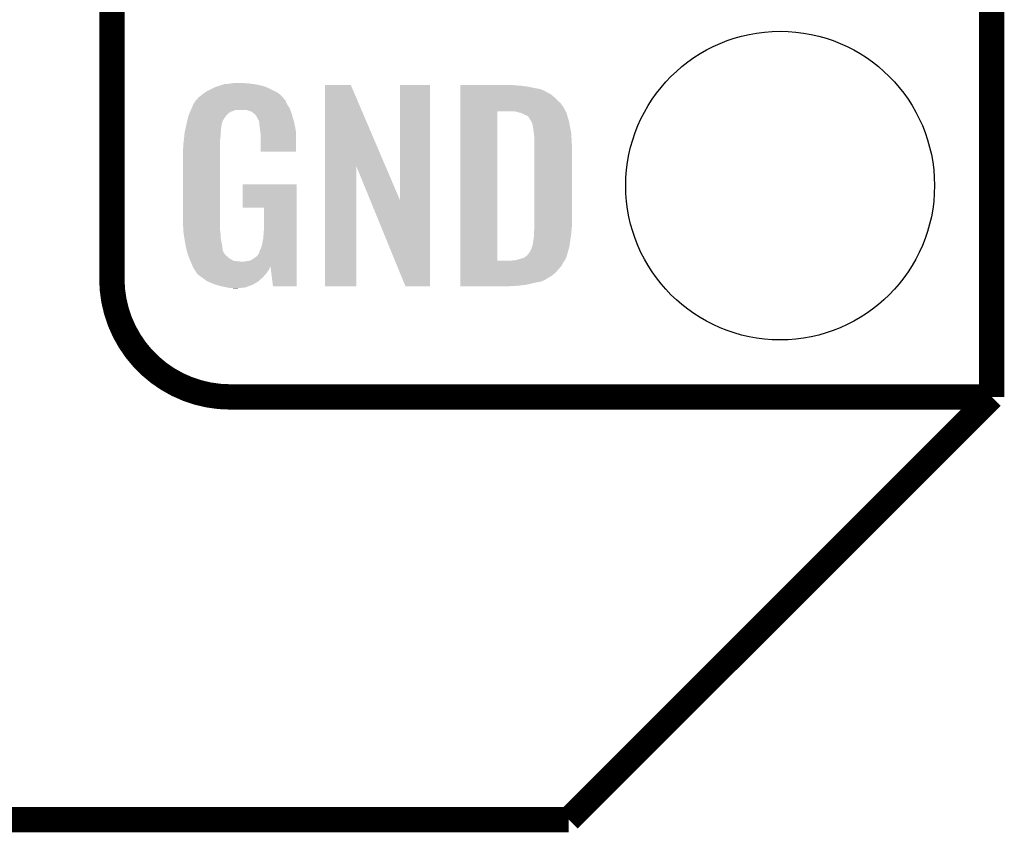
# Model space of a CAD drawing. Extents: x -1.3 to 24.2, y -3.9 to 53.4.
# Tile 10 of 39: x 18.3 to 24.2, y -3.9 to 1. Entities that reach past the tile are written whole.
import ezdxf

# ---------------------------------------------------------------- set-up
doc = ezdxf.new("R2010")
doc.units = 0
doc.layers.get('0').update_dxf_attribs({"linetype": 'CONTINUOUS'})
for name, color, linetype in [('HVAC_2_CLICK_V101_GKO', 5, 'CONTINUOUS'), ('HVAC_2_CLICK_V101_GTO', 14, 'CONTINUOUS'), ('HVAC_2_CLICK_V101_GTS', 12, 'CONTINUOUS')]:
    doc.layers.add(name, color=color, linetype=linetype)

# ---------------------------------------------------------------- blocks, each defined once
blk = doc.blocks.new('ROUND_23')
blk.add_circle((0, 0), 0.9271)

msp = doc.modelspace()

# ---------------------------------------------------------------- linework, layer by layer
at = {"layer": 'HVAC_2_CLICK_V101_GKO', "const_width": 0.1524}
for points in [[(24.13, -1.27), (24.13, 51.054)], [(21.59, -3.81), (24.13, -1.27)], [(-1.27, -3.81), (21.59, -3.81)]]:
    msp.add_lwpolyline(points, dxfattribs=at)
at = {"layer": 'HVAC_2_CLICK_V101_GTO', "const_width": 0.1524}
for points in [[(18.8468, -0.5588), (18.8468, 18.3388)], [(19.558, -1.27), (24.13, -1.27)], [(22.84984, -1.27), (23.8506, -1.27)]]:
    msp.add_lwpolyline(points, dxfattribs=at)
msp.add_lwpolyline([(18.8468, -0.5588, 0.4142136), (19.558, -1.27)], format="xyb", dxfattribs=at)
at = {"layer": 'HVAC_2_CLICK_V101_GTO'}
for points in [[(19.45132, 0.5842), (19.47418, 0.59436), (19.790228, 0.5842), (19.767004, 0.59436)], [(19.47418, 0.59436), (19.481794, 0.596898), (19.767004, 0.59436), (19.761202, 0.596898)], [(19.481794, 0.596898), (19.49704, 0.60198), (19.761202, 0.596898), (19.739606, 0.60198)], [(19.49704, 0.60198), (19.513974, 0.60706), (19.739606, 0.60198), (19.718018, 0.60706)], [(19.513974, 0.60706), (19.522442, 0.6096), (19.718018, 0.60706), (19.69897, 0.6096)], [(19.522442, 0.6096), (19.55292, 0.61214), (19.69897, 0.6096), (19.67992, 0.61214)], [(19.55292, 0.61214), (19.56816, 0.61468), (19.67992, 0.61214), (19.664682, 0.61468)], [(19.56816, 0.61468), (19.583402, 0.61722), (19.646902, 0.61468), (19.636742, 0.61722)], [(20.126972, 0.116728), (20.12698, 0.604506), (20.489962, 0.116728), (20.281904, 0.604506)], [(20.12698, 0.604506), (20.126982, 0.60452), (20.281904, 0.604506), (20.126982, 0.60452)], [(20.57654, -0.086252), (20.57656, 0.604498), (20.756866, -0.086252), (20.75688, 0.604498)], [(20.57656, 0.604498), (20.576562, 0.60452), (20.75688, 0.604498), (20.576562, 0.60452)], [(20.93978, 0.60198), (20.939782, 0.60452), (21.27504, 0.60198), (21.24964, 0.60452)], [(20.93978, 0.59944), (20.93978, 0.60198), (21.30806, 0.59944), (21.27504, 0.60198)], [(20.93978, 0.59436), (20.93978, 0.59944), (21.346158, 0.59436), (21.30806, 0.59944)], [(20.93978, 0.579118), (20.93978, 0.59436), (21.422362, 0.579118), (21.346158, 0.59436)], [(19.364964, 0.528322), (19.38782, 0.5461), (19.875498, 0.528322), (19.85772, 0.5461)], [(19.38782, 0.5461), (19.387822, 0.546102), (19.85772, 0.5461), (19.857718, 0.546102)], [(19.387822, 0.546102), (19.405282, 0.5588), (19.857718, 0.546102), (19.842478, 0.5588)], [(19.405282, 0.5588), (19.415762, 0.56642), (19.842478, 0.5588), (19.82724, 0.56642)], [(19.415762, 0.56642), (19.44116, 0.57912), (19.82724, 0.56642), (19.80184, 0.57912)], [(19.44116, 0.57912), (19.45132, 0.5842), (19.80184, 0.57912), (19.790228, 0.5842)], [(20.93978, 0.563878), (20.93978, 0.579118), (21.45538, 0.563878), (21.422362, 0.579118)], [(20.93978, 0.561338), (20.93978, 0.563878), (21.457924, 0.561338), (21.45538, 0.563878)], [(20.93978, 0.54864), (20.93978, 0.561338), (21.48332, 0.54864), (21.457924, 0.561338)], [(20.93978, 0.533402), (20.93978, 0.54864), (21.5011, 0.533402), (21.48332, 0.54864)], [(20.93978, 0.51562), (20.93978, 0.533402), (21.51888, 0.51562), (21.5011, 0.533402)], [(19.32686, 0.46736), (19.33702, 0.49022), (19.912908, 0.46736), (19.898362, 0.49022)], [(19.33702, 0.49022), (19.337022, 0.490222), (19.898362, 0.49022), (19.898362, 0.490222)], [(19.337022, 0.490222), (19.352254, 0.513076), (19.898362, 0.490222), (19.888202, 0.513076)], [(19.352254, 0.513076), (19.35226, 0.513084), (19.888202, 0.513076), (19.888196, 0.513084)], [(19.35226, 0.513084), (19.352282, 0.51562), (19.888196, 0.513084), (19.88566, 0.51562)], [(19.352282, 0.51562), (19.357344, 0.51563), (19.88566, 0.51562), (19.88565, 0.51563)], [(19.357344, 0.51563), (19.361912, 0.52324), (19.88565, 0.51563), (19.878042, 0.52324)], [(19.361912, 0.52324), (19.36496, 0.528316), (19.878042, 0.52324), (19.875502, 0.528316)], [(19.36496, 0.528316), (19.364964, 0.528322), (19.875502, 0.528316), (19.875498, 0.528322)], [(20.939778, 0.4699), (20.93978, 0.495298), (21.55952, 0.4699), (21.54174, 0.495298)], [(20.93978, 0.495298), (20.93978, 0.51562), (21.54174, 0.495298), (21.51888, 0.51562)], [(19.30412, 0.408938), (19.306542, 0.419102), (19.52498, 0.408938), (19.533108, 0.419102)], [(19.306542, 0.419102), (19.307608, 0.421638), (19.533108, 0.419102), (19.535138, 0.421638)], [(19.307608, 0.421638), (19.314026, 0.436878), (19.535138, 0.421638), (19.550378, 0.436878)], [(19.314026, 0.436878), (19.317234, 0.4445), (19.550378, 0.436878), (19.563078, 0.4445)], [(19.317234, 0.4445), (19.321512, 0.454658), (19.563078, 0.4445), (19.591018, 0.454658)], [(19.321512, 0.45466), (19.32472, 0.46228), (19.91868, 0.45466), (19.91614, 0.46228)], [(19.321512, 0.454658), (19.321512, 0.45466), (19.591018, 0.454658), (19.654516, 0.45466)], [(19.32472, 0.46228), (19.32686, 0.46736), (19.91614, 0.46228), (19.912908, 0.46736)], [(19.669762, 0.44958), (19.654516, 0.45466), (19.920374, 0.44958), (19.91868, 0.45466)], [(19.679918, 0.447042), (19.669762, 0.44958), (19.92122, 0.447042), (19.920374, 0.44958)], [(19.695158, 0.436882), (19.679918, 0.447042), (19.924606, 0.436882), (19.92122, 0.447042)], [(19.700236, 0.434342), (19.695158, 0.436882), (19.925454, 0.434342), (19.924606, 0.436882)], [(19.708948, 0.42418), (19.700236, 0.434342), (19.92884, 0.42418), (19.925454, 0.434342)], [(19.71548, 0.41656), (19.708948, 0.42418), (19.931082, 0.41656), (19.92884, 0.42418)], [(19.72564, 0.396242), (19.71548, 0.41656), (19.937058, 0.396242), (19.931082, 0.41656)], [(20.939762, -0.452098), (20.939778, 0.44704), (21.16074, -0.452098), (21.160762, 0.44704)], [(20.939778, 0.44704), (20.939778, 0.4699), (21.57199, 0.44704), (21.55952, 0.4699)], [(21.272502, 0.4445), (21.252178, 0.44704), (21.573376, 0.4445), (21.57199, 0.44704)], [(21.28139, 0.44196), (21.272502, 0.4445), (21.57476, 0.44196), (21.573376, 0.4445)], [(21.290278, 0.43942), (21.28139, 0.44196), (21.576032, 0.43942), (21.57476, 0.44196)], [(21.302982, 0.436878), (21.290278, 0.43942), (21.577302, 0.436878), (21.576032, 0.43942)], [(21.315682, 0.431798), (21.302982, 0.436878), (21.578572, 0.431798), (21.577302, 0.436878)], [(21.323302, 0.42672), (21.315682, 0.431798), (21.57984, 0.42672), (21.578572, 0.431798)], [(21.328384, 0.42418), (21.323302, 0.42672), (21.580566, 0.42418), (21.57984, 0.42672)], [(21.330924, 0.424178), (21.328384, 0.42418), (21.580568, 0.424178), (21.580566, 0.42418)], [(21.34108, 0.419098), (21.330924, 0.424178), (21.582018, 0.419098), (21.580568, 0.424178)], [(21.351238, 0.40894), (21.34108, 0.419098), (21.58492, 0.40894), (21.582018, 0.419098)], [(19.291164, 0.353058), (19.29277, 0.360678), (19.50466, 0.353058), (19.50466, 0.360678)], [(19.29277, 0.360678), (19.29384, 0.36576), (19.50466, 0.360678), (19.506044, 0.36576)], [(19.29384, 0.36576), (19.299282, 0.38862), (19.506044, 0.36576), (19.512278, 0.38862)], [(19.299282, 0.38862), (19.30412, 0.408938), (19.512278, 0.38862), (19.52498, 0.408938)], [(19.730716, 0.388626), (19.72564, 0.396242), (19.939298, 0.388626), (19.937058, 0.396242)], [(19.73072, 0.381004), (19.730716, 0.388626), (19.94154, 0.381004), (19.939298, 0.388626)], [(19.730722, 0.381002), (19.73072, 0.381004), (19.94154, 0.381002), (19.94154, 0.381004)], [(19.733258, 0.375924), (19.730722, 0.381002), (19.942508, 0.375924), (19.94154, 0.381002)], [(19.73326, 0.360682), (19.733258, 0.375924), (19.945412, 0.360682), (19.942508, 0.375924)], [(19.7358, 0.34036), (19.73326, 0.360682), (19.949282, 0.34036), (19.945412, 0.360682)], [(21.35124, 0.408938), (21.351238, 0.40894), (21.584922, 0.408938), (21.58492, 0.40894)], [(21.363938, 0.38862), (21.35124, 0.408938), (21.591694, 0.38862), (21.584922, 0.408938)], [(21.36521, 0.38608), (21.363938, 0.38862), (21.59254, 0.38608), (21.591694, 0.38862)], [(21.36902, 0.378458), (21.36521, 0.38608), (21.593812, 0.378458), (21.59254, 0.38608)], [(21.37156, 0.37084), (21.36902, 0.378458), (21.59508, 0.37084), (21.593812, 0.378458)], [(21.3741, 0.365756), (21.37156, 0.37084), (21.595928, 0.365756), (21.59508, 0.37084)], [(21.3741, 0.363218), (21.3741, 0.365756), (21.596352, 0.363218), (21.595928, 0.365756)], [(21.37537, 0.3556), (21.3741, 0.363218), (21.59762, 0.3556), (21.596352, 0.363218)], [(21.37664, 0.34798), (21.37537, 0.3556), (21.599144, 0.34798), (21.59762, 0.3556)], [(19.279134, 0.274318), (19.28154, 0.29718), (19.49704, 0.274318), (19.49958, 0.29718)], [(19.28154, 0.29718), (19.283412, 0.314958), (19.49958, 0.29718), (19.49958, 0.314958)], [(19.283412, 0.314958), (19.28368, 0.3175), (19.49958, 0.314958), (19.500002, 0.3175)], [(19.28368, 0.3175), (19.286352, 0.330198), (19.500002, 0.3175), (19.50212, 0.330198)], [(19.286352, 0.330198), (19.289026, 0.342898), (19.50212, 0.330198), (19.50212, 0.342898)], [(19.289026, 0.342898), (19.291164, 0.353058), (19.50212, 0.342898), (19.50466, 0.353058)], [(19.737756, 0.327658), (19.7358, 0.34036), (19.9517, 0.327658), (19.949282, 0.34036)], [(19.74088, 0.307342), (19.737756, 0.327658), (19.951696, 0.307342), (19.9517, 0.327658)], [(19.74088, 0.203222), (19.74088, 0.307342), (19.951678, 0.203222), (19.951696, 0.307342)], [(21.38045, 0.3175), (21.37664, 0.34798), (21.60524, 0.3175), (21.599144, 0.34798)], [(21.38426, 0.287018), (21.38045, 0.3175), (21.607034, 0.287018), (21.60524, 0.3175)], [(19.27606, 0.25146), (19.2786, 0.26924), (19.49704, 0.25146), (19.49704, 0.26924)], [(19.27606, 0.233682), (19.27606, 0.25146), (19.49704, 0.233682), (19.49704, 0.25146)], [(19.2786, 0.26924), (19.279134, 0.274318), (19.49704, 0.26924), (19.49704, 0.274318)], [(21.38426, 0.27432), (21.38426, 0.287018), (21.60778, 0.27432), (21.607034, 0.287018)], [(21.38426, 0.228602), (21.38426, 0.27432), (21.61032, 0.228602), (21.60778, 0.27432)], [(19.27352, 0.218442), (19.27606, 0.233682), (19.49704, 0.218442), (19.49704, 0.233682)], [(19.27352, -0.20574), (19.27352, 0.218442), (19.49704, -0.20574), (19.49704, 0.218442)], [(19.951678, 0.2032), (19.74088, 0.203222), (19.951678, 0.2032), (19.951678, 0.203222)], [(21.38426, -0.23622), (21.38426, 0.228602), (21.61032, -0.23622), (21.61032, 0.228602)], [(20.12696, -0.604498), (20.126972, 0.116728), (20.314898, -0.604498), (20.31492, 0.116728)], [(20.397842, -0.086252), (20.31492, 0.116728), (20.57654, -0.086252), (20.489962, 0.116728)], [(19.63166, -0.132058), (19.63168, 0.007598), (19.956774, -0.132058), (19.95678, 0.007598)], [(19.63168, 0.007598), (19.631682, 0.00762), (19.95678, 0.007598), (19.631682, 0.00762)], [(20.609556, -0.604506), (20.397842, -0.086252), (20.756858, -0.604506), (20.756866, -0.086252)], [(19.761178, -0.13208), (19.63166, -0.132058), (19.956774, -0.13208), (19.956774, -0.132058)], [(19.7612, -0.243842), (19.761178, -0.13208), (19.95677, -0.243842), (19.956774, -0.13208)], [(19.275788, -0.26924), (19.27352, -0.20574), (19.49704, -0.26924), (19.49704, -0.20574)], [(21.38426, -0.25146), (21.38426, -0.23622), (21.608796, -0.25146), (21.61032, -0.23622)], [(19.27606, -0.276858), (19.275788, -0.26924), (19.497994, -0.276858), (19.49704, -0.26924)], [(19.278094, -0.289562), (19.27606, -0.276858), (19.49958, -0.289562), (19.497994, -0.276858)], [(19.281752, -0.312422), (19.278094, -0.289562), (19.49958, -0.312422), (19.49958, -0.289562)], [(19.75612, -0.31496), (19.75866, -0.28194), (19.956768, -0.31496), (19.956768, -0.28194)], [(19.75866, -0.28194), (19.7612, -0.243842), (19.956768, -0.28194), (19.95677, -0.243842)], [(21.38172, -0.279398), (21.383336, -0.26162), (21.606298, -0.279398), (21.60778, -0.26162)], [(21.38172, -0.2921), (21.38172, -0.279398), (21.60524, -0.2921), (21.606298, -0.279398)], [(21.38172, -0.30226), (21.38172, -0.2921), (21.603788, -0.30226), (21.60524, -0.2921)], [(21.383336, -0.26162), (21.38426, -0.25146), (21.60778, -0.26162), (21.608796, -0.25146)], [(19.285408, -0.33528), (19.281752, -0.312422), (19.50466, -0.33528), (19.49958, -0.312422)], [(19.28622, -0.34036), (19.285408, -0.33528), (19.505676, -0.34036), (19.50466, -0.33528)], [(19.290284, -0.36068), (19.28622, -0.34036), (19.50974, -0.36068), (19.505676, -0.34036)], [(19.74596, -0.365758), (19.75104, -0.3429), (19.956766, -0.365758), (19.956766, -0.3429)], [(19.75104, -0.3429), (19.75612, -0.31496), (19.956766, -0.3429), (19.956768, -0.31496)], [(21.374098, -0.355602), (21.3741, -0.353064), (21.596168, -0.355602), (21.59653, -0.353064)], [(21.3741, -0.353064), (21.376638, -0.345442), (21.59653, -0.353064), (21.597618, -0.345442)], [(21.376638, -0.345442), (21.37664, -0.335282), (21.597618, -0.345442), (21.59907, -0.335282)], [(21.37664, -0.335282), (21.37918, -0.322578), (21.59907, -0.335282), (21.600886, -0.322578)], [(21.37918, -0.322578), (21.38172, -0.30226), (21.600886, -0.322578), (21.603788, -0.30226)], [(19.295874, -0.388622), (19.290284, -0.36068), (19.512282, -0.388622), (19.50974, -0.36068)], [(19.29638, -0.391162), (19.295874, -0.388622), (19.513554, -0.391162), (19.512282, -0.388622)], [(19.301714, -0.40894), (19.29638, -0.391162), (19.522442, -0.40894), (19.513554, -0.391162)], [(19.302478, -0.411484), (19.301714, -0.40894), (19.524982, -0.411484), (19.522442, -0.40894)], [(19.304, -0.41656), (19.302478, -0.411484), (19.527524, -0.41656), (19.524982, -0.411484)], [(19.718022, -0.424178), (19.730722, -0.406398), (19.956764, -0.424178), (19.956764, -0.406398)], [(19.730722, -0.406398), (19.73326, -0.403854), (19.956764, -0.406398), (19.956764, -0.403854)], [(19.73326, -0.403854), (19.733262, -0.396236), (19.956764, -0.403854), (19.956764, -0.396236)], [(19.733262, -0.396236), (19.73834, -0.38354), (19.956764, -0.396236), (19.956764, -0.38354)], [(19.73834, -0.38354), (19.74596, -0.365758), (19.956764, -0.38354), (19.956766, -0.365758)], [(21.338542, -0.421638), (21.35124, -0.4064), (21.578668, -0.421638), (21.583356, -0.4064)], [(21.35124, -0.4064), (21.354414, -0.40132), (21.583356, -0.4064), (21.58492, -0.40132)], [(21.354414, -0.40132), (21.363938, -0.386082), (21.58492, -0.40132), (21.588982, -0.386082)], [(21.363938, -0.386082), (21.371558, -0.363222), (21.588982, -0.386082), (21.59508, -0.363222)], [(21.371558, -0.363222), (21.374098, -0.355602), (21.59508, -0.363222), (21.596168, -0.355602)], [(19.304, -0.416562), (19.304, -0.41656), (19.527528, -0.416562), (19.527524, -0.41656)], [(19.306858, -0.424182), (19.304, -0.416562), (19.53768, -0.424182), (19.527528, -0.416562)], [(19.309716, -0.4318), (19.306858, -0.424182), (19.5453, -0.4318), (19.53768, -0.424182)], [(19.31162, -0.43688), (19.309716, -0.4318), (19.552922, -0.43688), (19.5453, -0.4318)], [(19.313798, -0.441958), (19.31162, -0.43688), (19.560538, -0.441958), (19.552922, -0.43688)], [(19.318152, -0.45212), (19.313798, -0.441958), (19.578324, -0.45212), (19.560538, -0.441958)], [(19.31924, -0.45466), (19.318152, -0.45212), (19.60118, -0.45466), (19.578324, -0.45212)], [(19.32051, -0.4572), (19.31924, -0.45466), (19.626578, -0.4572), (19.60118, -0.45466)], [(19.32686, -0.4699), (19.32051, -0.4572), (19.956762, -0.4699), (19.956762, -0.4572)], [(19.33194, -0.485138), (19.32686, -0.4699), (19.956762, -0.485138), (19.956762, -0.4699)], [(19.639282, -0.4572), (19.65198, -0.45466), (19.956762, -0.4572), (19.956762, -0.45466)], [(19.65198, -0.45466), (19.669762, -0.452118), (19.956762, -0.45466), (19.956762, -0.452118)], [(19.669762, -0.452118), (19.685004, -0.447038), (19.956762, -0.452118), (19.956762, -0.447038)], [(19.685004, -0.447038), (19.70024, -0.43688), (19.956762, -0.447038), (19.956764, -0.43688)], [(19.70024, -0.43688), (19.718022, -0.424178), (19.956764, -0.43688), (19.956764, -0.424178)], [(20.939762, -0.45212), (20.939762, -0.452098), (21.239478, -0.45212), (21.16074, -0.452098)], [(20.939762, -0.462282), (20.939762, -0.45212), (21.556978, -0.462282), (21.565106, -0.45212)], [(20.939762, -0.4826), (20.939762, -0.462282), (21.54682, -0.4826), (21.556978, -0.462282)], [(21.239478, -0.45212), (21.254718, -0.44958), (21.565106, -0.45212), (21.56714, -0.44958)], [(21.267418, -0.44958), (21.320758, -0.434342), (21.56714, -0.44958), (21.574758, -0.434342)], [(21.320758, -0.434342), (21.32076, -0.43434), (21.574758, -0.434342), (21.57476, -0.43434)], [(21.32076, -0.43434), (21.333456, -0.424184), (21.57476, -0.43434), (21.577884, -0.424184)], [(21.333456, -0.424184), (21.335994, -0.42418), (21.577884, -0.424184), (21.577886, -0.42418)], [(21.335994, -0.42418), (21.338542, -0.421638), (21.577886, -0.42418), (21.578668, -0.421638)], [(19.332482, -0.48622), (19.33194, -0.485138), (19.956762, -0.48622), (19.956762, -0.485138)], [(19.332482, -0.486222), (19.332482, -0.48622), (19.7993, -0.486222), (19.79932, -0.48622)], [(19.333214, -0.487686), (19.332482, -0.486222), (19.799294, -0.487686), (19.7993, -0.486222)], [(19.334484, -0.490224), (19.333214, -0.487686), (19.796758, -0.490224), (19.799294, -0.487686)], [(19.33702, -0.495298), (19.334484, -0.490224), (19.794582, -0.495298), (19.796758, -0.490224)], [(19.345488, -0.508), (19.33702, -0.495298), (19.789138, -0.508), (19.794582, -0.495298)], [(19.34718, -0.51054), (19.345488, -0.508), (19.787232, -0.51054), (19.789138, -0.508)], [(19.349714, -0.513074), (19.34718, -0.51054), (19.785332, -0.513074), (19.787232, -0.51054)], [(19.34972, -0.515616), (19.349714, -0.513074), (19.783426, -0.515616), (19.785332, -0.513074)], [(19.358792, -0.52832), (19.34972, -0.515616), (19.7739, -0.52832), (19.783426, -0.515616)], [(19.362418, -0.533398), (19.358792, -0.52832), (19.769386, -0.533398), (19.7739, -0.52832)], [(19.814538, -0.6045), (19.79932, -0.48622), (19.956758, -0.6045), (19.956762, -0.48622)], [(20.93976, -0.523242), (20.939762, -0.4826), (21.511258, -0.523242), (21.54682, -0.4826)], [(20.93976, -0.543562), (20.93976, -0.523242), (21.485858, -0.543562), (21.511258, -0.523242)], [(19.38274, -0.54864), (19.362418, -0.533398), (19.755836, -0.54864), (19.769386, -0.533398)], [(19.386298, -0.55118), (19.38274, -0.54864), (19.75358, -0.55118), (19.755836, -0.54864)], [(19.418298, -0.574038), (19.386298, -0.55118), (19.728436, -0.574038), (19.75358, -0.55118)], [(19.424114, -0.576582), (19.418298, -0.574038), (19.725638, -0.576582), (19.728436, -0.574038)], [(19.458938, -0.59182), (19.424114, -0.576582), (19.698968, -0.59182), (19.725638, -0.576582)], [(20.93976, -0.561342), (20.93976, -0.543562), (21.455378, -0.561342), (21.485858, -0.543562)], [(20.93976, -0.563882), (20.93976, -0.561342), (21.452836, -0.563882), (21.455378, -0.561342)], [(20.93976, -0.56896), (20.93976, -0.563882), (21.44268, -0.56896), (21.452836, -0.563882)], [(20.93976, -0.57658), (20.93976, -0.56896), (21.424898, -0.57658), (21.44268, -0.56896)], [(20.93976, -0.58166), (20.93976, -0.57658), (21.39696, -0.58166), (21.424898, -0.57658)], [(20.93976, -0.58928), (20.93976, -0.58166), (21.36394, -0.58928), (21.39696, -0.58166)], [(20.93976, -0.5969), (20.93976, -0.58928), (21.328378, -0.5969), (21.36394, -0.58928)], [(19.476212, -0.5969), (19.458938, -0.59182), (19.690078, -0.5969), (19.698968, -0.59182)], [(19.50212, -0.60452), (19.476212, -0.5969), (19.668488, -0.60452), (19.690078, -0.5969)], [(19.53768, -0.61214), (19.50212, -0.60452), (19.646898, -0.61214), (19.668488, -0.60452)], [(19.552918, -0.61468), (19.53768, -0.61214), (19.6215, -0.61468), (19.646898, -0.61214)], [(19.578318, -0.61722), (19.568158, -0.61468), (19.596102, -0.61722), (19.6215, -0.61468)], [(19.956758, -0.60452), (19.814538, -0.6045), (19.956758, -0.60452), (19.956758, -0.6045)], [(20.314898, -0.60452), (20.12696, -0.604498), (20.314898, -0.60452), (20.314898, -0.604498)], [(20.756858, -0.60452), (20.609556, -0.604506), (20.756858, -0.60452), (20.756858, -0.604506)], [(20.93976, -0.60198), (20.93976, -0.5969), (21.28266, -0.60198), (21.328378, -0.5969)], [(20.93976, -0.604498), (20.93976, -0.60198), (21.234818, -0.604498), (21.28266, -0.60198)], [(21.234402, -0.60452), (20.93976, -0.604498), (21.234402, -0.60452), (21.234818, -0.604498)]]:
    msp.add_solid(points, dxfattribs=at)

# ---------------------------------------------------------------- block references
at = {"layer": 'HVAC_2_CLICK_V101_GTS'}
msp.add_blockref('ROUND_23', (22.86, 0), dxfattribs=at)

doc.saveas('drawing.dxf')
